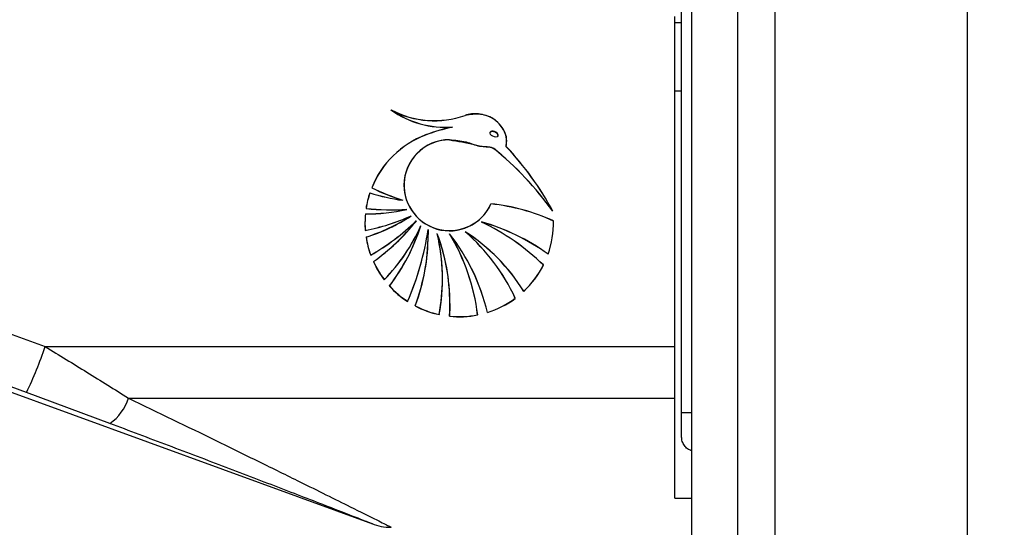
# Paper-space layout '3.5M DUO In Ground Anchor' of a CAD drawing. Header units: millimetres. Extents: x 20 to 26059, y 28 to 17638.
# Tile 12 of 70: x 8870 to 9015, y 5944 to 6018. Entities that reach past the tile are written whole.
import ezdxf

# ---------------------------------------------------------------- set-up
doc = ezdxf.new("R2010")
doc.units = ezdxf.units.MM
doc.layers.add('COMPONENT_GEOMETRY', color=7, linetype='Continuous')
doc.styles.add('SLDTEXTSTYLE0', font='TXT', dxfattribs={"width": 0.75})
doc.dimstyles.new('SLDDIMSTYLE0', dxfattribs={"dimtxt": 150, "dimasz": 6.604, "dimexe": 0, "dimexo": 0.0625, "dimgap": 37.5, "dimtad": 0, "dimtih": 1, "dimtoh": 1, "dimdec": 0, "dimlfac": 0.5, "dimrnd": 1e-09, "dimzin": 12, "dimdsep": 46, "dimtxsty": 'SLDTEXTSTYLE0', "dimsah": 1, "dimcen": 0.09, "dimadec": 0, "dimazin": 3, "dimtfac": 1, "dimtdec": 0, "dimtofl": 0, "dimtmove": 0, "dimatfit": 3, "dimfxl": 1, "dimfrac": 2, "dimtolj": 1, "dimtzin": 12, "dimarcsym": 0})

# ---------------------------------------------------------------- blocks, each defined once
blk = doc.blocks.new('_D_13')
at = {"layer": 'COMPONENT_GEOMETRY', "color": 7, "ltscale": 2}
for p, q in [((9012.3, 8122.06), (929.66, 8122.06)), ((936.01, 8122.06), (936.01, 5320.62)), ((936.01, 2281.06), (936.01, 5082.5)), ((8897.92, 2281.06), (929.66, 2281.06))]:
    blk.add_line(p, q, dxfattribs=at)
for points in [[(936.01, 8122.06), (934.99, 8115.46), (937.03, 8115.46)], [(936.01, 2281.06), (937.03, 2287.67), (934.99, 2287.67)]]:
    blk.add_solid(points, dxfattribs=at)
at = {"layer": 'COMPONENT_GEOMETRY', "color": 7, "ltscale": 2, "insert": (714.34, 5275.86), "char_height": 150, "attachment_point": 1, "style": 'SLDTEXTSTYLE0'}
blk.add_mtext('2921', dxfattribs=at)

psp = doc.layouts.new('3.5M DUO In Ground Anchor')

# ---------------------------------------------------------------- linework, layer by layer
at = {"color": 8, "linetype": 'Continuous', "lineweight": 25, "ltscale": 2}
for p, q in [((8975.71, 2354.06), (8975.71, 8102.06)), ((8981.17, 8102.06), (8981.17, 2354.06)), ((9009.42, 2354.06), (9009.42, 8102.06)), ((8968.91, 6573.62), (8968.91, 2354.06)), ((8967.46, 5960.34), (8968.9, 5960.34))]:
    psp.add_line(p, q, dxfattribs=at)
at = {"color": 7, "linetype": 'Continuous', "lineweight": 25, "ltscale": 2}
for p, q in [((8967.46, 5960.34), (8967.46, 6572.5)), ((8968.9, 6573.61), (8968.9, 2354.06)), ((8966.46, 5970), (8966.46, 6018.41)), ((8967.46, 6017.46), (8966.46, 6017.46)), ((8966.46, 6007.5), (8967.46, 6007.5)), ((8933.83, 6002.18), (8933.83, 6002.17)), ((8929.88, 6001.03), (8929.88, 6001.04)), ((8933.39, 6000.33), (8933.39, 6000.32)), ((8939.36, 6001.35), (8939.36, 6001.33)), ((8940.52, 6000.98), (8940.52, 6001)), ((8941.74, 5999.33), (8941.77, 6000)), ((8939.86, 5999.07), (8939.86, 5999.06)), ((8941.74, 5999.32), (8941.74, 5999.31)), ((8926.7, 5993.68), (8926.7, 5993.66)), ((8926.53, 5991.47), (8926.53, 5991.46)), ((8927.13, 5990.12), (8927.13, 5990.11)), ((8927.76, 5989.17), (8927.76, 5989.16)), ((8928.5, 5988.42), (8928.5, 5988.41)), ((8921.03, 5987.05), (8921.03, 5987.04)), ((8929.2, 5987.73), (8929.2, 5987.72)), ((8930.25, 5987.16), (8930.26, 5986.44)), ((8930.25, 5987.15), (8930.25, 5987.14)), ((8938.09, 5988.28), (8938.09, 5988.27)), ((8948.67, 5988.15), (8948.67, 5988.17)), ((8930.26, 5986.43), (8930.26, 5986.44)), ((8930.26, 5986.42), (8930.26, 5986.43)), ((8931.6, 5986.55), (8931.6, 5986.54)), ((8933.39, 5986.55), (8933.39, 5986.54)), ((8935.7, 5986.84), (8935.7, 5986.83)), ((8839.45, 5982.67), (8874.04, 5970)), ((8921.83, 5983.42), (8921.83, 5983.4)), ((8947.88, 5983.57), (8947.88, 5983.56)), ((8923.82, 5979.82), (8923.82, 5979.8)), ((8932.36, 5979.94), (8932.36, 5979.95)), ((8932.36, 5979.93), (8932.36, 5979.94)), ((8944.29, 5978.12), (8944.29, 5978.1)), ((8834.36, 5975.93), (8922.07, 5944.01)), ((8927.23, 5976.65), (8927.23, 5976.63)), ((8933.45, 5976.32), (8933.45, 5976.33)), ((8931.89, 5974.69), (8931.89, 5974.68)), ((8938.96, 5975.02), (8938.96, 5975)), ((8874.04, 5970), (8966.46, 5970)), ((8966.46, 5962.46), (8966.46, 5970)), ((8883.53, 5958.74), (8871.31, 5963.27)), ((8886.26, 5962.46), (8966.46, 5962.46)), ((8966.46, 5947.77), (8966.46, 5962.46)), ((8967.46, 5956.84), (8967.46, 5960.34)), ((8966.46, 5947.77), (8968.9, 5947.77))]:
    psp.add_line(p, q, dxfattribs=at)
at = {"color": 7, "linetype": 'Continuous', "lineweight": 25, "ltscale": 2, "flags": 128}
for points in [[(8871.31, 5963.27), (8856.29, 5968.77), (8836.72, 5975.93)], [(8933.45, 5976.34), (8933.45, 5976), (8933.39, 5974.46)]]:
    psp.add_lwpolyline(points, dxfattribs=at)
at = {"color": 7, "linetype": 'Continuous', "lineweight": 25, "ltscale": 4}
for centre, radius, start, end in [((8932.93, 6016.35), 14.19, 235.093, 273.6286), ((8931.18, 6016.77), 13.63, 242.1548, 289.3603), ((8931.18, 6016.76), 13.63, 242.1544, 289.3607), ((8932.93, 6016.34), 14.19, 235.0931, 273.6278), ((8931.18, 6016.75), 13.63, 242.1549, 289.3603), ((8932.93, 6016.33), 14.19, 235.093, 273.6286), ((8939.09, 5976.83), 25.9, 101.727, 110.8317), ((8939.09, 5976.84), 25.88, 101.7231, 110.8356), ((8939.09, 5976.81), 25.9, 101.727, 110.8317), ((8934.79, 5988.13), 13.81, 110.7921, 158.0404), ((8934.79, 5988.12), 13.81, 110.7917, 158.0408), ((8934.79, 5988.11), 13.81, 110.7921, 158.0404), ((8933.38, 5993.66), 6.67, 89.8715, 179.8624), ((8933.4, 5993.66), 6.67, 90.0546, 335.767), ((8933.4, 5993.65), 6.67, 90.0546, 335.767), ((8910.25, 5962.37), 47.16, 35.6731, 51.1112), ((8910.25, 5962.36), 47.16, 35.6728, 51.1115), ((8910.25, 5962.35), 47.16, 35.6728, 51.1115), ((8909.34, 5968.78), 44.53, 28.2678, 43.3178), ((8909.34, 5968.77), 44.53, 28.2673, 43.318), ((8909.34, 5968.76), 44.53, 28.2673, 43.3183), ((8937.24, 6024.98), 35.17, 244.2756, 252.2592), ((8937.25, 6024.98), 35.19, 244.2776, 252.2571), ((8937.25, 6024.97), 35.18, 244.2767, 252.258), ((8933.39, 5993.71), 6.69, 180.2207, 335.4681), ((8934.71, 5988.17), 13.73, 161.3607, 171.2239), ((8934.71, 5988.16), 13.72, 161.36, 171.2238), ((8934.71, 5988.15), 13.72, 161.3602, 171.2244), ((8930.37, 6020.02), 28.8, 252.4991, 262.3372), ((8930.37, 6020.03), 28.82, 252.5024, 262.3339), ((8930.37, 6020.01), 28.81, 252.5, 262.3363), ((8921.24, 6016.02), 26.55, 269.5767, 282.8021), ((8921.24, 6016.01), 26.55, 269.5767, 282.8021), ((8921.24, 6016), 26.55, 269.5747, 282.8029), ((8924.97, 6028.29), 38.22, 264.2584, 273.2355), ((8924.97, 6028.27), 38.21, 264.2574, 273.2365), ((8924.97, 6028.29), 38.24, 264.2601, 273.2337), ((8936.35, 5961.33), 29.77, 65.5583, 83.9649), ((8936.35, 5961.32), 29.76, 65.5572, 83.9659), ((8936.35, 5961.31), 29.77, 65.5583, 83.9649), ((8934.69, 5988.17), 13.7, 174.5487, 180.0022), ((8934.7, 5988.16), 13.71, 174.5506, 184.6286), ((8934.7, 5988.15), 13.71, 174.5507, 184.6285), ((8915.75, 6015.57), 29, 280.5, 294.4689), ((8915.74, 6015.56), 29, 280.501, 294.4688), ((8915.75, 6015.55), 28.99, 280.4993, 294.4704), ((8913.36, 6011.25), 26.35, 287.1913, 303.1232), ((8913.36, 6011.24), 26.35, 287.192, 303.1233), ((8913.36, 6011.22), 26.35, 287.1908, 303.1246), ((8904.52, 6013.4), 34.62, 300.0091, 313.8341), ((8904.52, 6013.39), 34.62, 300.0084, 313.8341), ((8904.52, 6013.38), 34.62, 300.0091, 313.8341), ((8904.76, 6007.19), 30.26, 305.2491, 321.6764), ((8904.76, 6007.18), 30.26, 305.249, 321.6759), ((8904.76, 6007.17), 30.26, 305.2491, 321.6764), ((8934.95, 5988.17), 13.72, 340.4419, 1.0726), ((8934.95, 5988.16), 13.72, 340.4416, 1.0726), ((8934.95, 5988.15), 13.72, 340.4413, 1.0729), ((8934.69, 5988.17), 13.71, 179.9993, 184.6288), ((8904.4, 5998.82), 27.17, 315.628, 335.9372), ((8904.4, 5998.81), 27.17, 315.6282, 335.9366), ((8904.4, 5998.8), 27.16, 315.6272, 335.9376), ((8900.79, 5996.95), 29.87, 322.8223, 342.0455), ((8900.79, 5996.94), 29.87, 322.8219, 342.0456), ((8900.79, 5996.93), 29.87, 322.8216, 342.0458), ((8890.28, 5992.94), 40.39, 336.2019, 351.7679), ((8890.28, 5992.93), 40.39, 336.202, 351.768), ((8890.28, 5992.93), 40.39, 336.2019, 351.7679), ((8900.64, 5986.43), 29.62, 339.3341, 1.3882), ((8900.64, 5986.42), 29.62, 339.3341, 1.3882), ((8929.23, 5957.35), 32.18, 54.5833, 74.0221), ((8923.61, 5957.68), 33.85, 45.8506, 64.6884), ((8929.23, 5957.34), 32.18, 54.5838, 74.0216), ((8923.61, 5957.68), 33.85, 45.8498, 64.6888), ((8923.61, 5957.67), 33.85, 45.8501, 64.6889), ((8929.23, 5957.33), 32.18, 54.5842, 74.0217), ((8934.71, 5988.17), 13.72, 188.7756, 200.2506), ((8934.71, 5988.16), 13.73, 188.7765, 200.2504), ((8934.71, 5988.15), 13.72, 188.7756, 200.2506), ((8900.64, 5986.44), 29.63, 339.3342, 359.9978), ((8904.28, 5976.34), 29.17, 0.002, 20.4998), ((8902.98, 5979.95), 29.38, 0.0005, 13.0089), ((8904.28, 5976.33), 29.17, 356.3088, 20.5002), ((8902.98, 5979.94), 29.38, 349.7227, 13.0094), ((8902.98, 5979.93), 29.38, 349.7226, 13.0094), ((8904.28, 5976.32), 29.17, 356.3088, 20.5002), ((8910.22, 5968.25), 29.53, 13.2485, 38.3106), ((8907.88, 5971.02), 29.87, 6.9886, 31.3404), ((8910.22, 5968.24), 29.53, 13.2488, 38.3104), ((8907.88, 5971.01), 29.88, 6.9887, 31.3401), ((8907.88, 5971), 29.87, 6.9885, 31.3405), ((8910.22, 5968.23), 29.53, 13.2486, 38.3108), ((8921.08, 5963.86), 27.24, 31.549, 57.539), ((8916.51, 5964.72), 29.29, 24.9741, 49.0581), ((8921.08, 5963.85), 27.24, 31.5484, 57.5397), ((8916.51, 5964.71), 29.29, 24.9743, 49.0583), ((8916.51, 5964.71), 29.29, 24.9738, 49.0585), ((8921.08, 5963.84), 27.24, 31.5488, 57.5393), ((8934.75, 5988.19), 13.77, 204.496, 217.4325), ((8934.75, 5988.18), 13.76, 204.4949, 217.4336), ((8934.74, 5988.17), 13.76, 204.4951, 217.4346), ((8934.89, 5988.19), 13.78, 313.0029, 333.1736), ((8934.89, 5988.18), 13.78, 313.0037, 333.1727), ((8934.89, 5988.19), 13.78, 313.0037, 333.1727), ((8902.98, 5979.95), 29.38, 349.7223, 360), ((8934.79, 5988.22), 13.82, 222.4246, 236.8611), ((8934.79, 5988.21), 13.83, 222.4245, 236.8597), ((8934.79, 5988.2), 13.83, 222.4245, 236.8597), ((8934.84, 5988.26), 13.87, 287.3114, 306.3432), ((8934.84, 5988.25), 13.87, 287.3094, 306.3452), ((8934.84, 5988.24), 13.87, 287.309, 306.3442), ((8934.82, 5988.27), 13.88, 242.2329, 257.7992), ((8934.82, 5988.27), 13.89, 242.2359, 257.7962), ((8934.82, 5988.25), 13.88, 242.2344, 257.7976), ((8934.83, 5988.3), 13.91, 264.0757, 281.2022), ((8934.83, 5988.29), 13.9, 264.0739, 281.2022), ((8934.83, 5988.28), 13.91, 264.0757, 281.2022), ((8816.46, 5989.44), 60.77, 334.4962, 341.3533), ((8879.72, 5964.4), 6.82, 303.9211, 343.4716), ((8924.87, 5951.5), 8, 248.7755, 269.5812)]:
    psp.add_arc(centre, radius, start, end, dxfattribs=at)
psp.add_ellipse((8939.94, 6001.16), major_axis=(0.555, -0.276), ratio=0.581721, dxfattribs=at)
psp.add_ellipse((8939.94, 6001.18), major_axis=(0.555, -0.276), ratio=0.581721, start_param=0.280282, end_param=3.138313, dxfattribs=at)
at = {"color": 7, "linetype": 'Continuous', "lineweight": 25, "ltscale": 2}
for points, knots in [([(8941.77, 6000), (8941.78, 6000.16), (8941.82, 6000.69), (8941.47, 6001.62), (8940.76, 6002.71), (8939.63, 6003.63), (8938.01, 6004.17), (8936.63, 6004.18), (8935.84, 6003.95), (8935.7, 6003.91)], [0, 0, 0, 0, 0.055229, 0.190551, 0.3444, 0.521828, 0.70437, 0.948232, 1, 1, 1, 1]), ([(8941.74, 5999.32), (8941.78, 5999.7), (8941.86, 6000.46), (8941.48, 6001.61), (8940.76, 6002.7), (8939.63, 6003.62), (8938.01, 6004.16), (8936.63, 6004.17), (8935.84, 6003.94), (8935.7, 6003.9)], [0, 0, 0, 0, 0.125844, 0.251052, 0.393403, 0.557566, 0.726465, 0.952101, 1, 1, 1, 1]), ([(8941.74, 5999.31), (8941.78, 5999.69), (8941.86, 6000.44), (8941.38, 6001.9), (8940.16, 6003.4), (8937.95, 6004.27), (8936.45, 6004.01), (8935.7, 6003.89)], [0, 0, 0, 0, 0.125867, 0.251161, 0.500721, 0.749636, 1, 1, 1, 1]), ([(8933.39, 6000.34), (8934.61, 6000.14), (8936.36, 5999.85), (8938.28, 5999.32), (8939.27, 5999.34), (8939.66, 5999.16), (8939.86, 5999.08)], [0, 0, 0, 0, 0.559891, 0.805799, 0.903564, 1, 1, 1, 1]), ([(8933.39, 6000.33), (8934.21, 6000.28), (8935.73, 6000.19), (8937.45, 5999.38), (8938.72, 5999.33), (8939.43, 5999.29), (8939.75, 5999.13), (8939.86, 5999.07)], [0, 0, 0, 0, 0.369937, 0.682977, 0.84103, 0.942255, 1, 1, 1, 1]), ([(8933.39, 6000.32), (8934.61, 6000.12), (8936.36, 5999.84), (8938.28, 5999.3), (8939.27, 5999.32), (8939.66, 5999.15), (8939.86, 5999.06)], [0, 0, 0, 0, 0.55989, 0.805797, 0.903561, 1, 1, 1, 1]), ([(8874.04, 5970), (8876.1, 5968.75), (8880.24, 5966.21), (8884.24, 5963.72), (8886.26, 5962.46)], [0, 0, 0, 0, 0.496951, 1, 1, 1, 1]), ([(8922.07, 5944.01), (8922.01, 5944.04), (8921.86, 5944.09), (8919.81, 5944.89), (8916.52, 5946.17), (8912.56, 5947.7), (8907.43, 5949.67), (8900.65, 5952.26), (8892.19, 5955.48), (8886.42, 5957.65), (8883.53, 5958.74)], [0, 0, 0, 0, 0.060744, 0.14309, 0.263251, 0.355365, 0.447606, 0.631274, 0.815708, 1, 1, 1, 1]), ([(8968.9, 5954.77), (8968.85, 5954.78), (8968.6, 5954.82), (8968.19, 5955.11), (8967.75, 5955.61), (8967.5, 5956.22), (8967.47, 5956.65), (8967.46, 5956.84)], [0, 0, 0, 0, 0.050309, 0.287775, 0.52983, 0.78473, 1, 1, 1, 1])]:
    psp.add_open_spline(points, degree=3, knots=knots, dxfattribs=at)
at = {"color": 8, "linetype": 'Continuous', "lineweight": 25, "ltscale": 2}
psp.add_open_spline([(8886.26, 5962.46), (8890.58, 5960.37), (8897.12, 5957.2), (8905.45, 5953.12), (8910.86, 5950.46), (8915.33, 5948.25), (8919.34, 5946.26), (8922.62, 5944.63), (8924.6, 5943.64), (8924.75, 5943.57), (8924.81, 5943.53)], degree=3, knots=[0, 0, 0, 0, 0.261501, 0.395393, 0.529165, 0.620855, 0.713727, 0.839967, 0.930816, 1, 1, 1, 1], dxfattribs=at)

# ---------------------------------------------------------------- dimensions: what is measured, and where the dimension line sits
at = {"layer": 'COMPONENT_GEOMETRY', "color": 7, "ltscale": 2}
dim = psp.add_linear_dim(base=(936.01039483, 8122.06197831), p1=(8900.46045145, 2281.06197831), p2=(9014.84439071, 8122.06197831), angle=90, dimstyle='SLDDIMSTYLE0', dxfattribs=at)
dim.commit()
dim.dimension.update_dxf_attribs({"geometry": '_D_13', "text_midpoint": (936.01039483, 5201.56197831), "dimtype": 160})

doc.saveas('drawing.dxf')
